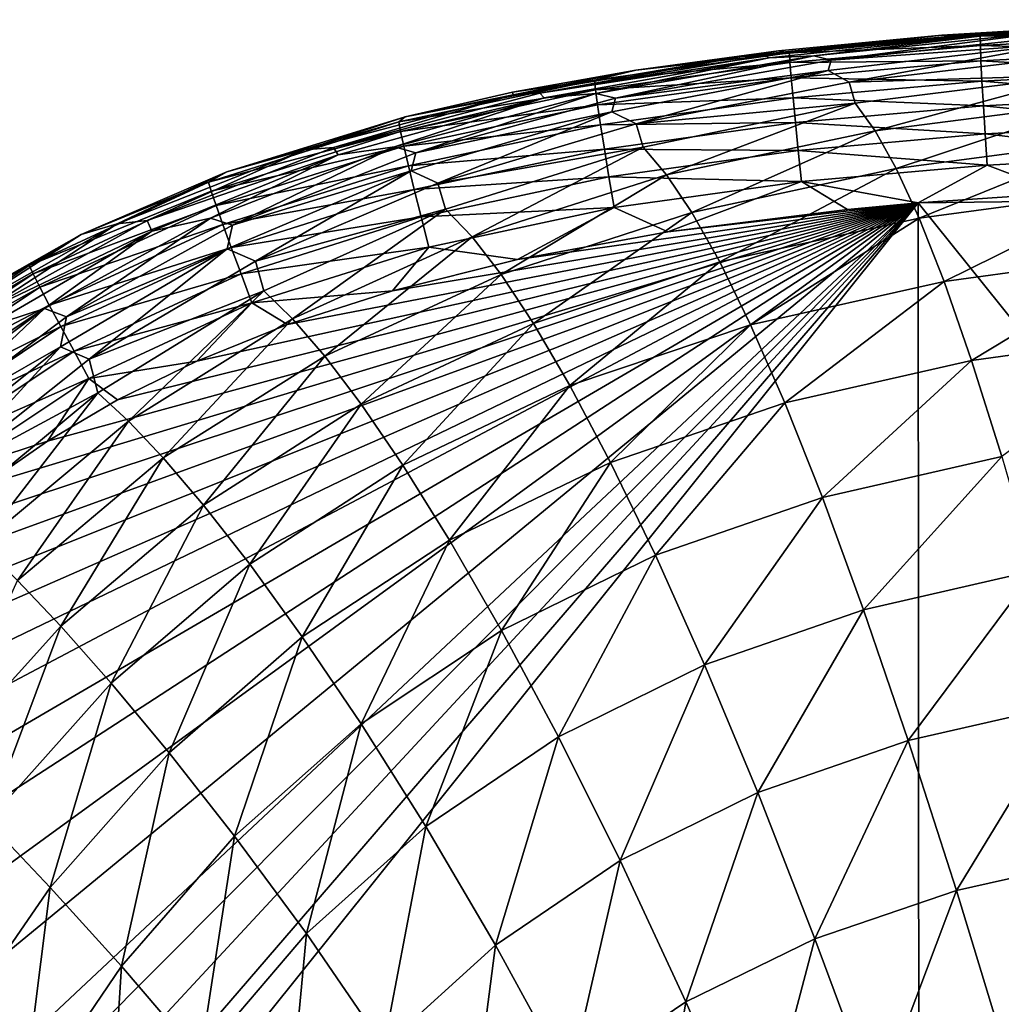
# Model space of a CAD drawing. Header units: metres. Extents: x -82 to 113, y -109 to 109.
# Tile 245 of 256: x -19.09 to -13.09, y 98.39 to 104.41. Entities that reach past the tile are written whole.
import ezdxf

# ---------------------------------------------------------------- set-up
doc = ezdxf.new("R2010")
doc.units = ezdxf.units.M
doc.layers.add('solid_20_382_013_XXX', color=7, linetype='CONTINUOUS')

msp = doc.modelspace()

# ---------------------------------------------------------------- linework, layer by layer
at = {"layer": 'solid_20_382_013_XXX'}
for points in [[(-13.217993, 104.308632, -23.442633), (-12.39467, 104.376068, -23.633329), (-13.451888, 104.312454, -23.649797)], [(-13.165815, 104.330238, -27.356535), (-13.451888, 104.312454, -23.649797), (-12.39467, 104.376068, -23.633329)], [(-13.217993, 104.308632, -23.442633), (-12.082662, 104.368668, -23.425091), (-12.39467, 104.376068, -23.633329)], [(-12.083181, 104.309204, -23.235632), (-12.082662, 104.368668, -23.425091), (-13.217993, 104.308632, -23.442633)], [(-11.554527, 104.407959, -27.355806), (-13.165815, 104.330238, -27.356535), (-12.39467, 104.376068, -23.633329)], [(-13.052098, 104.33445, -30.96006), (-13.165815, 104.330238, -27.356535), (-11.554527, 104.407959, -27.355806)], [(-13.165815, 104.330238, -27.356535), (-14.675875, 104.18293, -27.357584), (-13.451888, 104.312454, -23.649797)], [(-14.5349, 104.188652, -30.961323), (-14.675875, 104.18293, -27.357584), (-13.165815, 104.330238, -27.356535)], [(-14.675875, 104.18293, -27.357584), (-14.450994, 104.218246, -23.666176), (-13.451888, 104.312454, -23.649797)], [(-13.052098, 104.33445, -30.96006), (-14.5349, 104.188652, -30.961323), (-13.165815, 104.330238, -27.356535)], [(-13.030779, 104.329018, -34.304863), (-14.5349, 104.188652, -30.961323), (-13.052098, 104.33445, -30.96006)], [(-13.030779, 104.329018, -34.304863), (-14.509278, 104.174423, -34.306709), (-14.5349, 104.188652, -30.961323)], [(-14.234929, 104.185913, -37.394367), (-14.509278, 104.174423, -34.306709), (-13.030779, 104.329018, -34.304863)], [(-14.38476, 104.205185, -23.4617), (-13.451888, 104.312454, -23.649797), (-14.450994, 104.218246, -23.666176)], [(-14.38476, 104.205185, -23.4617), (-13.217993, 104.308632, -23.442633), (-13.451888, 104.312454, -23.649797)], [(-13.216929, 104.249245, -23.253206), (-13.217993, 104.308632, -23.442633), (-14.38476, 104.205185, -23.4617)], [(-12.81025, 104.331169, -37.391663), (-14.234929, 104.185913, -37.394367), (-13.030779, 104.329018, -34.304863)], [(-14.130082, 104.161316, -40.227699), (-14.234929, 104.185913, -37.394367), (-12.81025, 104.331169, -37.391663)], [(-12.725466, 104.310074, -40.223522), (-14.130082, 104.161316, -40.227699), (-12.81025, 104.331169, -37.391663)], [(-12.738209, 104.259979, -42.805096), (-14.130082, 104.161316, -40.227699), (-12.725466, 104.310074, -40.223522)], [(-12.083181, 104.309204, -23.235632), (-13.217993, 104.308632, -23.442633), (-13.216929, 104.249245, -23.253206)], [(-12.083181, 104.309204, -23.235632), (-13.216929, 104.249245, -23.253206), (-12.082061, 104.215218, -23.064535)], [(-13.216929, 104.249245, -23.253206), (-14.38476, 104.205185, -23.4617), (-14.381378, 104.146057, -23.272291)], [(-13.216929, 104.249245, -23.253206), (-14.381378, 104.146057, -23.272291), (-13.213202, 104.155426, -23.082111)], [(-12.738209, 104.259979, -42.805096), (-14.14775, 104.097961, -42.811504), (-14.130082, 104.161316, -40.227699)], [(-14.019158, 104.025131, -45.151604), (-14.14775, 104.097961, -42.811504), (-12.738209, 104.259979, -42.805096)], [(-12.635087, 104.188309, -45.142876), (-14.019158, 104.025131, -45.151604), (-12.738209, 104.259979, -42.805096)], [(-13.216929, 104.249245, -23.253206), (-13.213202, 104.155426, -23.082111), (-12.082061, 104.215218, -23.064535)], [(-14.675875, 104.18293, -27.357584), (-16.073416, 103.948944, -27.358982), (-15.322808, 104.100227, -23.681175)], [(-15.911805, 103.957603, -30.963018), (-16.073416, 103.948944, -27.358982), (-14.675875, 104.18293, -27.357584)], [(-14.5349, 104.188652, -30.961323), (-15.911805, 103.957603, -30.963018), (-14.675875, 104.18293, -27.357584)], [(-14.509278, 104.174423, -34.306709), (-15.911805, 103.957603, -30.963018), (-14.5349, 104.188652, -30.961323)], [(-15.577395, 104.037743, -23.482403), (-14.38476, 104.205185, -23.4617), (-15.322808, 104.100227, -23.681175)], [(-14.381378, 104.146057, -23.272291), (-14.38476, 104.205185, -23.4617), (-15.577395, 104.037743, -23.482403)], [(-14.234929, 104.185913, -37.394367), (-15.567633, 103.957008, -37.397938), (-14.509278, 104.174423, -34.306709)], [(-15.447749, 103.927597, -40.233177), (-15.567633, 103.957008, -37.397938), (-14.234929, 104.185913, -37.394367)], [(-14.130082, 104.161316, -40.227699), (-15.447749, 103.927597, -40.233177), (-14.234929, 104.185913, -37.394367)], [(-14.38476, 104.205185, -23.4617), (-14.450994, 104.218246, -23.666176), (-15.322808, 104.100227, -23.681175)], [(-14.675875, 104.18293, -27.357584), (-15.322808, 104.100227, -23.681175), (-14.450994, 104.218246, -23.666176)], [(-12.605148, 104.06852, -47.246067), (-14.019158, 104.025131, -45.151604), (-12.635087, 104.188309, -45.142876)], [(-12.082061, 104.215218, -23.064535), (-13.213202, 104.155426, -23.082111), (-12.079408, 104.090881, -22.91592)], [(-14.509278, 104.174423, -34.306709), (-15.883574, 103.930374, -34.309185), (-15.911805, 103.957603, -30.963018)], [(-15.567633, 103.957008, -37.397938), (-15.883574, 103.930374, -34.309185), (-14.509278, 104.174423, -34.306709)], [(-14.381378, 104.146057, -23.272291), (-15.577395, 104.037743, -23.482403), (-15.570684, 103.979149, -23.29299)], [(-14.381378, 104.146057, -23.272291), (-15.570684, 103.979149, -23.29299), (-14.373869, 104.052643, -23.101171)], [(-14.14775, 104.097961, -42.811504), (-15.447749, 103.927597, -40.233177), (-14.130082, 104.161316, -40.227699)], [(-14.381378, 104.146057, -23.272291), (-14.373869, 104.052643, -23.101171), (-13.213202, 104.155426, -23.082111)], [(-13.213202, 104.155426, -23.082111), (-14.373869, 104.052643, -23.101171), (-13.207036, 104.031326, -22.933464)], [(-13.213202, 104.155426, -23.082111), (-13.207036, 104.031326, -22.933464), (-12.079408, 104.090881, -22.91592)], [(-15.577395, 104.037743, -23.482403), (-15.322808, 104.100227, -23.681175), (-16.077856, 103.964043, -23.694729)], [(-16.073416, 103.948944, -27.358982), (-16.077856, 103.964043, -23.694729), (-15.322808, 104.100227, -23.681175)], [(-14.14775, 104.097961, -42.811504), (-15.470554, 103.844398, -42.819859), (-15.447749, 103.927597, -40.233177)], [(-15.321954, 103.770279, -45.162964), (-15.470554, 103.844398, -42.819859), (-14.14775, 104.097961, -42.811504)], [(-14.019158, 104.025131, -45.151604), (-15.321954, 103.770279, -45.162964), (-14.14775, 104.097961, -42.811504)], [(-12.605148, 104.06852, -47.246067), (-13.981872, 103.896515, -47.257698), (-14.019158, 104.025131, -45.151604)], [(-13.860848, 103.728729, -49.136875), (-13.981872, 103.896515, -47.257698), (-12.605148, 104.06852, -47.246067)], [(-12.509965, 103.901978, -49.122581), (-13.860848, 103.728729, -49.136875), (-12.605148, 104.06852, -47.246067)], [(-12.079408, 104.090881, -22.91592), (-13.207036, 104.031326, -22.933464), (-12.075325, 103.940376, -22.793909)], [(-16.774006, 103.782669, -23.504501), (-15.577395, 104.037743, -23.482403), (-16.733334, 103.813683, -23.70694)], [(-15.570684, 103.979149, -23.29299), (-15.577395, 104.037743, -23.482403), (-16.774006, 103.782669, -23.504501)], [(-15.577395, 104.037743, -23.482403), (-16.077856, 103.964043, -23.694729), (-16.733334, 103.813683, -23.70694)], [(-15.570684, 103.979149, -23.29299), (-15.557782, 103.886574, -23.121811), (-14.373869, 104.052643, -23.101171)], [(-14.373869, 104.052643, -23.101171), (-15.557782, 103.886574, -23.121811), (-14.362627, 103.92907, -22.952459)], [(-13.981872, 103.896515, -47.257698), (-15.321954, 103.770279, -45.162964), (-14.019158, 104.025131, -45.151604)], [(-14.373869, 104.052643, -23.101171), (-14.362627, 103.92907, -22.952459), (-13.207036, 104.031326, -22.933464)], [(-13.207036, 104.031326, -22.933464), (-14.362627, 103.92907, -22.952459), (-13.198654, 103.881111, -22.811386)], [(-13.207036, 104.031326, -22.933464), (-13.198654, 103.881111, -22.811386), (-12.075325, 103.940376, -22.793909)], [(-16.073416, 103.948944, -27.358982), (-17.348221, 103.611847, -27.36076), (-16.733334, 103.813683, -23.70694)], [(-17.173067, 103.625549, -30.965199), (-17.348221, 103.611847, -27.36076), (-16.073416, 103.948944, -27.358982)], [(-15.911805, 103.957603, -30.963018), (-17.173067, 103.625549, -30.965199), (-16.073416, 103.948944, -27.358982)], [(-15.883574, 103.930374, -34.309185), (-17.173067, 103.625549, -30.965199), (-15.911805, 103.957603, -30.963018)], [(-15.567633, 103.957008, -37.397938), (-16.799475, 103.629929, -37.402439), (-15.883574, 103.930374, -34.309185)], [(-16.669741, 103.594589, -40.239975), (-16.799475, 103.629929, -37.402439), (-15.567633, 103.957008, -37.397938)], [(-15.570684, 103.979149, -23.29299), (-16.774006, 103.782669, -23.504501), (-16.762693, 103.725105, -23.315065)], [(-15.570684, 103.979149, -23.29299), (-16.762693, 103.725105, -23.315065), (-15.557782, 103.886574, -23.121811)], [(-16.073416, 103.948944, -27.358982), (-16.733334, 103.813683, -23.70694), (-16.077856, 103.964043, -23.694729)], [(-15.447749, 103.927597, -40.233177), (-16.669741, 103.594589, -40.239975), (-15.567633, 103.957008, -37.397938)], [(-15.883574, 103.930374, -34.309185), (-17.143841, 103.580849, -34.312347), (-17.173067, 103.625549, -30.965199)], [(-16.799475, 103.629929, -37.402439), (-17.143841, 103.580849, -34.312347), (-15.883574, 103.930374, -34.309185)], [(-16.762693, 103.725105, -23.315065), (-16.742374, 103.634201, -23.143791), (-15.557782, 103.886574, -23.121811)], [(-15.557782, 103.886574, -23.121811), (-16.742374, 103.634201, -23.143791), (-15.539326, 103.764122, -22.972986)], [(-15.470554, 103.844398, -42.819859), (-16.669741, 103.594589, -40.239975), (-15.447749, 103.927597, -40.233177)], [(-15.557782, 103.886574, -23.121811), (-15.539326, 103.764122, -22.972986), (-14.362627, 103.92907, -22.952459)], [(-14.362627, 103.92907, -22.952459), (-15.539326, 103.764122, -22.972986), (-14.348049, 103.779495, -22.830273)], [(-13.981872, 103.896515, -47.257698), (-15.278775, 103.628639, -47.272865), (-15.321954, 103.770279, -45.162964)], [(-15.135574, 103.459412, -49.155647), (-15.278775, 103.628639, -47.272865), (-13.981872, 103.896515, -47.257698)], [(-13.860848, 103.728729, -49.136875), (-15.135574, 103.459412, -49.155647), (-13.981872, 103.896515, -47.257698)], [(-14.362627, 103.92907, -22.952459), (-14.348049, 103.779495, -22.830273), (-13.198654, 103.881111, -22.811386)], [(-13.731713, 103.498573, -50.800743), (-13.860848, 103.728729, -49.136875), (-12.509965, 103.901978, -49.122581)], [(-12.409708, 103.672142, -50.783936), (-13.731713, 103.498573, -50.800743), (-12.509965, 103.901978, -49.122581)], [(-12.075325, 103.940376, -22.793909), (-13.198654, 103.881111, -22.811386), (-12.06992, 103.767868, -22.70262)], [(-15.470554, 103.844398, -42.819859), (-16.697491, 103.484245, -42.830105), (-16.669741, 103.594589, -40.239975)], [(-16.534578, 103.409019, -45.176823), (-16.697491, 103.484245, -42.830105), (-15.470554, 103.844398, -42.819859)], [(-15.321954, 103.770279, -45.162964), (-16.534578, 103.409019, -45.176823), (-15.470554, 103.844398, -42.819859)], [(-13.198654, 103.881111, -22.811386), (-14.348049, 103.779495, -22.830273), (-13.188282, 103.708954, -22.719995)], [(-13.198654, 103.881111, -22.811386), (-13.188282, 103.708954, -22.719995), (-12.06992, 103.767868, -22.70262)], [(-17.93721, 103.414055, -23.52739), (-16.774006, 103.782669, -23.504501), (-17.824509, 103.477158, -23.728237)], [(-16.762693, 103.725105, -23.315065), (-16.774006, 103.782669, -23.504501), (-17.93721, 103.414055, -23.52739)], [(-16.774006, 103.782669, -23.504501), (-16.733334, 103.813683, -23.70694), (-17.824509, 103.477158, -23.728237)], [(-17.348221, 103.611847, -27.36076), (-17.824509, 103.477158, -23.728237), (-16.733334, 103.813683, -23.70694)], [(-16.742374, 103.634201, -23.143791), (-16.714014, 103.513969, -22.994802), (-15.539326, 103.764122, -22.972986)], [(-15.539326, 103.764122, -22.972986), (-16.714014, 103.513969, -22.994802), (-15.515953, 103.615891, -22.850637)], [(-15.278775, 103.628639, -47.272865), (-16.534578, 103.409019, -45.176823), (-15.321954, 103.770279, -45.162964)], [(-15.539326, 103.764122, -22.972986), (-15.515953, 103.615891, -22.850637), (-14.348049, 103.779495, -22.830273)], [(-14.348049, 103.779495, -22.830273), (-15.515953, 103.615891, -22.850637), (-14.33053, 103.608055, -22.738733)], [(-14.348049, 103.779495, -22.830273), (-14.33053, 103.608055, -22.738733), (-13.188282, 103.708954, -22.719995)], [(-12.06992, 103.767868, -22.70262), (-13.188282, 103.708954, -22.719995), (-12.063296, 103.577545, -22.646172)], [(-16.762693, 103.725105, -23.315065), (-17.93721, 103.414055, -23.52739), (-17.919846, 103.358429, -23.337921)], [(-16.762693, 103.725105, -23.315065), (-17.919846, 103.358429, -23.337921), (-16.742374, 103.634201, -23.143791)], [(-14.980457, 103.229271, -50.823025), (-15.135574, 103.459412, -49.155647), (-13.860848, 103.728729, -49.136875)], [(-13.731713, 103.498573, -50.800743), (-14.980457, 103.229271, -50.823025), (-13.860848, 103.728729, -49.136875)], [(-13.188282, 103.708954, -22.719995), (-14.33053, 103.608055, -22.738733), (-13.176143, 103.518997, -22.66341)], [(-13.188282, 103.708954, -22.719995), (-13.176143, 103.518997, -22.66341), (-12.063296, 103.577545, -22.646172)], [(-13.591895, 103.194778, -52.261646), (-13.731713, 103.498573, -50.800743), (-12.409708, 103.672142, -50.783936)], [(-12.302439, 103.367638, -52.242664), (-13.591895, 103.194778, -52.261646), (-12.409708, 103.672142, -50.783936)], [(-17.348221, 103.611847, -27.36076), (-18.494671, 103.159264, -27.362947), (-17.824509, 103.477158, -23.728237)], [(-18.312792, 103.180435, -30.967922), (-18.494671, 103.159264, -27.362947), (-17.348221, 103.611847, -27.36076)], [(-17.173067, 103.625549, -30.965199), (-18.312792, 103.180435, -30.967922), (-17.348221, 103.611847, -27.36076)], [(-17.143841, 103.580849, -34.312347), (-18.312792, 103.180435, -30.967922), (-17.173067, 103.625549, -30.965199)], [(-17.143841, 103.580849, -34.312347), (-18.2843, 103.114159, -34.31628), (-18.312792, 103.180435, -30.967922)], [(-17.924126, 103.193275, -37.407913), (-18.2843, 103.114159, -34.31628), (-17.143841, 103.580849, -34.312347)], [(-16.799475, 103.629929, -37.402439), (-17.924126, 103.193275, -37.407913), (-17.143841, 103.580849, -34.312347)], [(-17.789635, 103.151199, -40.248089), (-17.924126, 103.193275, -37.407913), (-16.799475, 103.629929, -37.402439)], [(-17.919846, 103.358429, -23.337921), (-17.889805, 103.270653, -23.166523), (-16.742374, 103.634201, -23.143791)], [(-16.742374, 103.634201, -23.143791), (-17.889805, 103.270653, -23.166523), (-16.714014, 103.513969, -22.994802)], [(-16.669741, 103.594589, -40.239975), (-17.789635, 103.151199, -40.248089), (-16.799475, 103.629929, -37.402439)], [(-16.697491, 103.484245, -42.830105), (-17.789635, 103.151199, -40.248089), (-16.669741, 103.594589, -40.239975)], [(-16.714014, 103.513969, -22.994802), (-16.678585, 103.368454, -22.872225), (-15.515953, 103.615891, -22.850637)], [(-15.515953, 103.615891, -22.850637), (-16.678585, 103.368454, -22.872225), (-15.488303, 103.445984, -22.758884)], [(-15.278775, 103.628639, -47.272865), (-16.486807, 103.249809, -47.291336), (-16.534578, 103.409019, -45.176823)], [(-16.325331, 103.079201, -49.178596), (-16.486807, 103.249809, -47.291336), (-15.278775, 103.628639, -47.272865)], [(-15.135574, 103.459412, -49.155647), (-16.325331, 103.079201, -49.178596), (-15.278775, 103.628639, -47.272865)], [(-15.515953, 103.615891, -22.850637), (-15.488303, 103.445984, -22.758884), (-14.33053, 103.608055, -22.738733)], [(-14.33053, 103.608055, -22.738733), (-15.488303, 103.445984, -22.758884), (-14.310465, 103.418884, -22.681957)], [(-14.33053, 103.608055, -22.738733), (-14.310465, 103.418884, -22.681957), (-13.176143, 103.518997, -22.66341)], [(-12.063296, 103.577545, -22.646172), (-13.176143, 103.518997, -22.66341), (-12.720819, 103.347549, -22.638762)], [(-17.93721, 103.414055, -23.52739), (-17.824509, 103.477158, -23.728237), (-18.715576, 103.094925, -23.746527)], [(-18.494671, 103.159264, -27.362947), (-18.715576, 103.094925, -23.746527), (-17.824509, 103.477158, -23.728237)], [(-17.889805, 103.270653, -23.166523), (-17.84849, 103.15461, -23.017324), (-16.714014, 103.513969, -22.994802)], [(-16.714014, 103.513969, -22.994802), (-17.84849, 103.15461, -23.017324), (-16.678585, 103.368454, -22.872225)], [(-16.697491, 103.484245, -42.830105), (-17.82217, 103.006851, -42.842129), (-17.789635, 103.151199, -40.248089)], [(-17.650513, 102.930969, -45.192936), (-17.82217, 103.006851, -42.842129), (-16.697491, 103.484245, -42.830105)], [(-16.534578, 103.409019, -45.176823), (-17.650513, 102.930969, -45.192936), (-16.697491, 103.484245, -42.830105)], [(-14.810216, 102.927063, -52.287071), (-14.980457, 103.229271, -50.823025), (-13.731713, 103.498573, -50.800743)], [(-13.591895, 103.194778, -52.261646), (-14.810216, 102.927063, -52.287071), (-13.731713, 103.498573, -50.800743)], [(-13.176143, 103.518997, -22.66341), (-14.310465, 103.418884, -22.681957), (-13.597231, 103.287521, -22.65263)], [(-13.176143, 103.518997, -22.66341), (-13.597231, 103.287521, -22.65263), (-12.720819, 103.347549, -22.638762)], [(-19.034447, 102.905518, -23.550348), (-17.93721, 103.414055, -23.52739), (-18.715576, 103.094925, -23.746527)], [(-17.919846, 103.358429, -23.337921), (-17.93721, 103.414055, -23.52739), (-19.034447, 102.905518, -23.550348)], [(-16.486807, 103.249809, -47.291336), (-17.650513, 102.930969, -45.192936), (-16.534578, 103.409019, -45.176823)], [(-16.678585, 103.368454, -22.872225), (-16.637058, 103.20166, -22.780182), (-15.488303, 103.445984, -22.758884)], [(-15.488303, 103.445984, -22.758884), (-16.637058, 103.20166, -22.780182), (-15.457013, 103.258507, -22.701847)], [(-16.147425, 102.849678, -50.850433), (-16.325331, 103.079201, -49.178596), (-15.135574, 103.459412, -49.155647)], [(-14.980457, 103.229271, -50.823025), (-16.147425, 102.849678, -50.850433), (-15.135574, 103.459412, -49.155647)], [(-15.488303, 103.445984, -22.758884), (-15.457013, 103.258507, -22.701847), (-14.310465, 103.418884, -22.681957)], [(-14.310465, 103.418884, -22.681957), (-15.457013, 103.258507, -22.701847), (-15.128816, 103.109993, -22.678398)], [(-14.310465, 103.418884, -22.681957), (-15.128816, 103.109993, -22.678398), (-14.028725, 103.248016, -22.659685)], [(-14.310465, 103.418884, -22.681957), (-14.028725, 103.248016, -22.659685), (-13.597231, 103.287521, -22.65263)], [(-17.919846, 103.358429, -23.337921), (-19.034447, 102.905518, -23.550348), (-19.009705, 102.853317, -23.360876)], [(-17.919846, 103.358429, -23.337921), (-19.009705, 102.853317, -23.360876), (-17.889805, 103.270653, -23.166523)], [(-17.84849, 103.15461, -23.017324), (-17.797308, 103.014168, -22.894453), (-16.678585, 103.368454, -22.872225)], [(-16.678585, 103.368454, -22.872225), (-17.797308, 103.014168, -22.894453), (-16.637058, 103.20166, -22.780182)], [(-4.715219, 103.393425, -22.535793), (-12.720819, 103.347549, -22.638762), (-13.597231, 103.287521, -22.65263)], [(-4.687131, 92.192299, -22.700596), (-4.715219, 103.393425, -22.535793), (-13.597231, 103.287521, -22.65263)], [(-13.438883, 102.80619, -53.532055), (-13.591895, 103.194778, -52.261646), (-12.302439, 103.367638, -52.242664)], [(-12.186242, 102.977242, -53.511425), (-13.438883, 102.80619, -53.532055), (-12.302439, 103.367638, -52.242664)], [(-13.597231, 103.287521, -22.65263), (-22.614759, 92.822922, -22.890163), (-22.676359, 91.959946, -22.897438)], [(-13.58994, 91.607414, -22.789682), (-13.597231, 103.287521, -22.65263), (-22.676359, 91.959946, -22.897438)], [(-13.597231, 103.287521, -22.65263), (-22.540512, 93.644005, -22.882879), (-22.614759, 92.822922, -22.890163)], [(-13.597231, 103.287521, -22.65263), (-22.456371, 94.387589, -22.875912), (-22.540512, 93.644005, -22.882879)], [(-13.597231, 103.287521, -22.65263), (-22.363388, 95.065186, -22.869209), (-22.456371, 94.387589, -22.875912)], [(-13.597231, 103.287521, -22.65263), (-22.15307, 96.249054, -22.856501), (-22.363388, 95.065186, -22.869209)], [(-13.597231, 103.287521, -22.65263), (-21.919296, 97.233192, -22.844727), (-22.15307, 96.249054, -22.856501)], [(-13.597231, 103.287521, -22.65263), (-21.672096, 98.044975, -22.833925), (-21.919296, 97.233192, -22.844727)], [(-13.597231, 103.287521, -22.65263), (-21.417747, 98.718834, -22.823992), (-21.672096, 98.044975, -22.833925)], [(-13.597231, 103.287521, -22.65263), (-21.157255, 99.286964, -22.814734), (-21.417747, 98.718834, -22.823992)], [(-13.597231, 103.287521, -22.65263), (-20.887424, 99.777855, -22.805889), (-21.157255, 99.286964, -22.814734)], [(-13.597231, 103.287521, -22.65263), (-20.602839, 100.214951, -22.79719), (-20.887424, 99.777855, -22.805889)], [(-13.597231, 103.287521, -22.65263), (-20.303339, 100.606926, -22.788572), (-20.602839, 100.214951, -22.79719)], [(-13.597231, 103.287521, -22.65263), (-19.989347, 100.958656, -22.780018), (-20.303339, 100.606926, -22.788572)], [(-13.597231, 103.287521, -22.65263), (-19.659334, 101.274948, -22.771475), (-19.989347, 100.958656, -22.780018)], [(-13.597231, 103.287521, -22.65263), (-19.307434, 101.562744, -22.762793), (-19.659334, 101.274948, -22.771475)], [(-13.597231, 103.287521, -22.65263), (-18.922358, 101.830467, -22.753716), (-19.307434, 101.562744, -22.762793)], [(-13.597231, 103.287521, -22.65263), (-18.492466, 102.082642, -22.744017), (-18.922358, 101.830467, -22.753716)], [(-13.597231, 103.287521, -22.65263), (-18.007593, 102.320343, -22.733538), (-18.492466, 102.082642, -22.744017)], [(-13.597231, 103.287521, -22.65263), (-17.453953, 102.543365, -22.722075), (-18.007593, 102.320343, -22.733538)], [(-13.597231, 103.287521, -22.65263), (-16.811277, 102.750542, -22.709349), (-17.453953, 102.543365, -22.722075)], [(-13.597231, 103.287521, -22.65263), (-16.046816, 102.941322, -22.694901), (-16.811277, 102.750542, -22.709349)], [(-13.597231, 103.287521, -22.65263), (-15.128816, 103.109993, -22.678398), (-16.046816, 102.941322, -22.694901)], [(-13.597231, 103.287521, -22.65263), (-14.028725, 103.248016, -22.659685), (-15.128816, 103.109993, -22.678398)], [(-4.687131, 92.192299, -22.700596), (-13.597231, 103.287521, -22.65263), (-13.58994, 91.607414, -22.789682)], [(-19.009705, 102.853317, -23.360876), (-18.967876, 102.771088, -23.189367), (-17.889805, 103.270653, -23.166523)], [(-17.889805, 103.270653, -23.166523), (-18.967876, 102.771088, -23.189367), (-17.84849, 103.15461, -23.017324)], [(-16.486807, 103.249809, -47.291336), (-17.599438, 102.750137, -47.312679), (-17.650513, 102.930969, -45.192936)], [(-17.423647, 102.578514, -49.205135), (-17.599438, 102.750137, -47.312679), (-16.486807, 103.249809, -47.291336)], [(-16.325331, 103.079201, -49.178596), (-17.423647, 102.578514, -49.205135), (-16.486807, 103.249809, -47.291336)], [(-16.637058, 103.20166, -22.780182), (-16.590405, 103.017616, -22.722794), (-15.457013, 103.258507, -22.701847)], [(-15.457013, 103.258507, -22.701847), (-16.590405, 103.017616, -22.722794), (-16.046816, 102.941322, -22.694901)], [(-15.949228, 102.550308, -52.3186), (-16.147425, 102.849678, -50.850433), (-14.980457, 103.229271, -50.823025)], [(-15.457013, 103.258507, -22.701847), (-16.046816, 102.941322, -22.694901), (-15.128816, 103.109993, -22.678398)], [(-14.810216, 102.927063, -52.287071), (-15.949228, 102.550308, -52.3186), (-14.980457, 103.229271, -50.823025)], [(-18.494671, 103.159264, -27.362947), (-19.51174, 102.582825, -27.365572), (-18.715576, 103.094925, -23.746527)], [(-19.329651, 102.614571, -30.971247), (-19.51174, 102.582825, -27.365572), (-18.494671, 103.159264, -27.362947)], [(-18.312792, 103.180435, -30.967922), (-19.329651, 102.614571, -30.971247), (-18.494671, 103.159264, -27.362947)], [(-18.2843, 103.114159, -34.31628), (-19.329651, 102.614571, -30.971247), (-18.312792, 103.180435, -30.967922)], [(-17.924126, 103.193275, -37.407913), (-18.9394, 102.640701, -37.414398), (-18.2843, 103.114159, -34.31628)], [(-18.804779, 102.591583, -40.257477), (-18.9394, 102.640701, -37.414398), (-17.924126, 103.193275, -37.407913)], [(-17.789635, 103.151199, -40.248089), (-18.804779, 102.591583, -40.257477), (-17.924126, 103.193275, -37.407913)], [(-17.797308, 103.014168, -22.894453), (-17.737663, 102.853218, -22.802036), (-16.637058, 103.20166, -22.780182)], [(-16.637058, 103.20166, -22.780182), (-17.737663, 102.853218, -22.802036), (-16.590405, 103.017616, -22.722794)], [(-14.621756, 102.541817, -53.560005), (-14.810216, 102.927063, -52.287071), (-13.591895, 103.194778, -52.261646)], [(-13.438883, 102.80619, -53.532055), (-14.621756, 102.541817, -53.560005), (-13.591895, 103.194778, -52.261646)], [(-18.2843, 103.114159, -34.31628), (-19.303272, 102.523018, -34.321049), (-19.329651, 102.614571, -30.971247)], [(-18.9394, 102.640701, -37.414398), (-19.303272, 102.523018, -34.321049), (-18.2843, 103.114159, -34.31628)], [(-18.967876, 102.771088, -23.189367), (-18.910892, 102.66246, -23.039949), (-17.84849, 103.15461, -23.017324)], [(-17.84849, 103.15461, -23.017324), (-18.910892, 102.66246, -23.039949), (-17.797308, 103.014168, -22.894453)], [(-17.82217, 103.006851, -42.842129), (-18.804779, 102.591583, -40.257477), (-17.789635, 103.151199, -40.248089)], [(-19.51174, 102.582825, -27.365572), (-19.471399, 102.665253, -23.762712), (-18.715576, 103.094925, -23.746527)], [(-19.034447, 102.905518, -23.550348), (-18.715576, 103.094925, -23.746527), (-19.471399, 102.665253, -23.762712)], [(-17.22633, 102.35054, -50.882256), (-17.423647, 102.578514, -49.205135), (-16.325331, 103.079201, -49.178596)], [(-16.147425, 102.849678, -50.850433), (-17.22633, 102.35054, -50.882256), (-16.325331, 103.079201, -49.178596)], [(-18.910892, 102.66246, -23.039949), (-18.840677, 102.531059, -22.916752), (-17.797308, 103.014168, -22.894453)], [(-17.82217, 103.006851, -42.842129), (-18.841423, 102.4067, -42.85574), (-18.804779, 102.591583, -40.257477)], [(-18.666168, 102.331108, -45.210918), (-18.841423, 102.4067, -42.85574), (-17.82217, 103.006851, -42.842129)], [(-17.797308, 103.014168, -22.894453), (-18.840677, 102.531059, -22.916752), (-17.737663, 102.853218, -22.802036)], [(-17.650513, 102.930969, -45.192936), (-18.666168, 102.331108, -45.210918), (-17.82217, 103.006851, -42.842129)], [(-17.737663, 102.853218, -22.802036), (-17.670956, 102.675629, -22.7442), (-16.590405, 103.017616, -22.722794)], [(-16.590405, 103.017616, -22.722794), (-17.670956, 102.675629, -22.7442), (-16.811277, 102.750542, -22.709349)], [(-16.590405, 103.017616, -22.722794), (-16.811277, 102.750542, -22.709349), (-16.046816, 102.941322, -22.694901)], [(-17.599438, 102.750137, -47.312679), (-18.666168, 102.331108, -45.210918), (-17.650513, 102.930969, -45.192936)], [(-15.727059, 102.170341, -53.594971), (-15.949228, 102.550308, -52.3186), (-14.810216, 102.927063, -52.287071)], [(-14.621756, 102.541817, -53.560005), (-15.727059, 102.170341, -53.594971), (-14.810216, 102.927063, -52.287071)], [(-13.270825, 102.323006, -54.625778), (-13.438883, 102.80619, -53.532055), (-12.186242, 102.977242, -53.511425)], [(-12.059501, 102.490913, -54.604168), (-13.270825, 102.323006, -54.625778), (-12.186242, 102.977242, -53.511425)], [(-20.032362, 102.239738, -23.572546), (-19.034447, 102.905518, -23.550348), (-19.471399, 102.665253, -23.762712)], [(-19.009705, 102.853317, -23.360876), (-19.034447, 102.905518, -23.550348), (-20.032362, 102.239738, -23.572546)], [(-19.009705, 102.853317, -23.360876), (-20.032362, 102.239738, -23.572546), (-19.999544, 102.19278, -23.383148)], [(-19.009705, 102.853317, -23.360876), (-19.999544, 102.19278, -23.383148), (-18.967876, 102.771088, -23.189367)], [(-18.840677, 102.531059, -22.916752), (-18.759157, 102.380501, -22.823904), (-17.737663, 102.853218, -22.802036)], [(-17.737663, 102.853218, -22.802036), (-18.759157, 102.380501, -22.823904), (-17.670956, 102.675629, -22.7442)], [(-17.002958, 102.055588, -52.355415), (-17.22633, 102.35054, -50.882256), (-16.147425, 102.849678, -50.850433)], [(-15.949228, 102.550308, -52.3186), (-17.002958, 102.055588, -52.355415), (-16.147425, 102.849678, -50.850433)], [(-14.413128, 102.064011, -54.655354), (-14.621756, 102.541817, -53.560005), (-13.438883, 102.80619, -53.532055)], [(-13.270825, 102.323006, -54.625778), (-14.413128, 102.064011, -54.655354), (-13.438883, 102.80619, -53.532055)], [(-19.999544, 102.19278, -23.383148), (-19.944916, 102.119064, -23.211592), (-18.967876, 102.771088, -23.189367)], [(-18.967876, 102.771088, -23.189367), (-19.944916, 102.119064, -23.211592), (-18.910892, 102.66246, -23.039949)], [(-17.599438, 102.750137, -47.312679), (-18.612663, 102.124931, -47.336262), (-18.666168, 102.331108, -45.210918)], [(-18.426384, 101.953056, -49.23439), (-18.612663, 102.124931, -47.336262), (-17.599438, 102.750137, -47.312679)], [(-17.423647, 102.578514, -49.205135), (-18.426384, 101.953056, -49.23439), (-17.599438, 102.750137, -47.312679)], [(-17.670956, 102.675629, -22.7442), (-17.453953, 102.543365, -22.722075), (-16.811277, 102.750542, -22.709349)], [(-19.944916, 102.119064, -23.211592), (-19.870964, 102.021828, -23.062002), (-18.910892, 102.66246, -23.039949)], [(-18.910892, 102.66246, -23.039949), (-19.870964, 102.021828, -23.062002), (-18.840677, 102.531059, -22.916752)], [(-18.9394, 102.640701, -37.414398), (-19.843584, 101.966484, -37.421936), (-19.303272, 102.523018, -34.321049)], [(-19.712959, 101.910545, -40.268097), (-19.843584, 101.966484, -37.421936), (-18.9394, 102.640701, -37.414398)], [(-18.804779, 102.591583, -40.257477), (-19.712959, 101.910545, -40.268097), (-18.9394, 102.640701, -37.414398)], [(-18.759157, 102.380501, -22.823904), (-18.668259, 102.214424, -22.765537), (-17.670956, 102.675629, -22.7442)], [(-17.670956, 102.675629, -22.7442), (-18.668259, 102.214424, -22.765537), (-18.007593, 102.320343, -22.733538)], [(-17.670956, 102.675629, -22.7442), (-18.007593, 102.320343, -22.733538), (-17.453953, 102.543365, -22.722075)], [(-18.841423, 102.4067, -42.85574), (-19.712959, 101.910545, -40.268097), (-18.804779, 102.591583, -40.257477)], [(-18.213116, 101.727921, -50.917393), (-18.426384, 101.953056, -49.23439), (-17.423647, 102.578514, -49.205135)], [(-17.22633, 102.35054, -50.882256), (-18.213116, 101.727921, -50.917393), (-17.423647, 102.578514, -49.205135)], [(-19.870964, 102.021828, -23.062002), (-19.780174, 101.904312, -22.938507), (-18.840677, 102.531059, -22.916752)], [(-18.840677, 102.531059, -22.916752), (-19.780174, 101.904312, -22.938507), (-18.759157, 102.380501, -22.823904)], [(-16.749249, 101.683205, -53.636089), (-17.002958, 102.055588, -52.355415), (-15.949228, 102.550308, -52.3186)], [(-15.727059, 102.170341, -53.594971), (-16.749249, 101.683205, -53.636089), (-15.949228, 102.550308, -52.3186)], [(-15.478974, 101.700638, -54.69265), (-15.727059, 102.170341, -53.594971), (-14.621756, 102.541817, -53.560005)], [(-14.413128, 102.064011, -54.655354), (-15.478974, 101.700638, -54.69265), (-14.621756, 102.541817, -53.560005)], [(-13.086426, 101.736725, -55.55727), (-13.270825, 102.323006, -54.625778), (-12.059501, 102.490913, -54.604168)], [(-19.780174, 101.904312, -22.938507), (-19.675037, 101.769745, -22.845232), (-18.759157, 102.380501, -22.823904)], [(-18.841423, 102.4067, -42.85574), (-19.752504, 101.67907, -42.870739), (-19.712959, 101.910545, -40.268097)], [(-19.578335, 101.605148, -45.230381), (-19.752504, 101.67907, -42.870739), (-18.841423, 102.4067, -42.85574)], [(-18.759157, 102.380501, -22.823904), (-19.675037, 101.769745, -22.845232), (-18.668259, 102.214424, -22.765537)], [(-18.666168, 102.331108, -45.210918), (-19.578335, 101.605148, -45.230381), (-18.841423, 102.4067, -42.85574)], [(-18.612663, 102.124931, -47.336262), (-19.578335, 101.605148, -45.230381), (-18.666168, 102.331108, -45.210918)], [(-18.668259, 102.214424, -22.765537), (-18.492466, 102.082642, -22.744017), (-18.007593, 102.320343, -22.733538)], [(-17.967636, 101.439285, -52.396221), (-18.213116, 101.727921, -50.917393), (-17.22633, 102.35054, -50.882256)], [(-17.002958, 102.055588, -52.355415), (-17.967636, 101.439285, -52.396221), (-17.22633, 102.35054, -50.882256)], [(-14.183326, 101.485512, -55.587337), (-14.413128, 102.064011, -54.655354), (-13.270825, 102.323006, -54.625778)], [(-13.086426, 101.736725, -55.55727), (-14.183326, 101.485512, -55.587337), (-13.270825, 102.323006, -54.625778)], [(-19.675037, 101.769745, -22.845232), (-19.558039, 101.621361, -22.786306), (-18.668259, 102.214424, -22.765537)], [(-18.668259, 102.214424, -22.765537), (-19.558039, 101.621361, -22.786306), (-18.922358, 101.830467, -22.753716)], [(-18.668259, 102.214424, -22.765537), (-18.922358, 101.830467, -22.753716), (-18.492466, 102.082642, -22.744017)], [(-16.463306, 101.224701, -54.736782), (-16.749249, 101.683205, -53.636089), (-15.727059, 102.170341, -53.594971)], [(-15.478974, 101.700638, -54.69265), (-16.463306, 101.224701, -54.736782), (-15.727059, 102.170341, -53.594971)], [(-18.612663, 102.124931, -47.336262), (-19.522926, 101.370445, -47.361435), (-19.578335, 101.605148, -45.230381)], [(-19.329832, 101.199463, -49.265465), (-19.522926, 101.370445, -47.361435), (-18.612663, 102.124931, -47.336262)], [(-18.426384, 101.953056, -49.23439), (-19.329832, 101.199463, -49.265465), (-18.612663, 102.124931, -47.336262)], [(-17.685032, 101.077087, -53.681908), (-17.967636, 101.439285, -52.396221), (-17.002958, 102.055588, -52.355415)], [(-16.749249, 101.683205, -53.636089), (-17.685032, 101.077087, -53.681908), (-17.002958, 102.055588, -52.355415)], [(-15.204459, 101.133499, -55.625439), (-15.478974, 101.700638, -54.69265), (-14.413128, 102.064011, -54.655354)], [(-14.183326, 101.485512, -55.587337), (-15.204459, 101.133499, -55.625439), (-14.413128, 102.064011, -54.655354)], [(-19.10413, 100.978806, -50.954704), (-19.329832, 101.199463, -49.265465), (-18.426384, 101.953056, -49.23439)], [(-18.213116, 101.727921, -50.917393), (-19.10413, 100.978806, -50.954704), (-18.426384, 101.953056, -49.23439)], [(-19.558039, 101.621361, -22.786306), (-19.307434, 101.562744, -22.762793), (-18.922358, 101.830467, -22.753716)], [(-18.839878, 100.698692, -52.439671), (-19.10413, 100.978806, -50.954704), (-18.213116, 101.727921, -50.917393)], [(-17.967636, 101.439285, -52.396221), (-18.839878, 100.698692, -52.439671), (-18.213116, 101.727921, -50.917393)], [(-13.931875, 100.79911, -56.370728), (-14.183326, 101.485512, -55.587337), (-13.086426, 101.736725, -55.55727)], [(-12.884698, 101.03978, -56.341492), (-13.931875, 100.79911, -56.370728), (-13.086426, 101.736725, -55.55727)], [(-17.363438, 100.633102, -54.786209), (-17.685032, 101.077087, -53.681908), (-16.749249, 101.683205, -53.636089)], [(-16.463306, 101.224701, -54.736782), (-17.363438, 100.633102, -54.786209), (-16.749249, 101.683205, -53.636089)], [(-16.145237, 100.672852, -55.670689), (-16.463306, 101.224701, -54.736782), (-15.478974, 101.700638, -54.69265)], [(-15.204459, 101.133499, -55.625439), (-16.145237, 100.672852, -55.670689), (-15.478974, 101.700638, -54.69265)], [(-14.903864, 100.462135, -56.407825), (-15.204459, 101.133499, -55.625439), (-14.183326, 101.485512, -55.587337)], [(-13.931875, 100.79911, -56.370728), (-14.903864, 100.462135, -56.407825), (-14.183326, 101.485512, -55.587337)], [(-18.5315, 100.349548, -53.730927), (-18.839878, 100.698692, -52.439671), (-17.967636, 101.439285, -52.396221)], [(-17.685032, 101.077087, -53.681908), (-18.5315, 100.349548, -53.730927), (-17.967636, 101.439285, -52.396221)], [(-17.003609, 100.100662, -55.7215), (-17.363438, 100.633102, -54.786209), (-16.463306, 101.224701, -54.736782)], [(-16.145237, 100.672852, -55.670689), (-17.003609, 100.100662, -55.7215), (-16.463306, 101.224701, -54.736782)], [(-15.796488, 100.021362, -56.451885), (-16.145237, 100.672852, -55.670689), (-15.204459, 101.133499, -55.625439)], [(-14.903864, 100.462135, -56.407825), (-15.796488, 100.021362, -56.451885), (-15.204459, 101.133499, -55.625439)], [(-18.177065, 99.92366, -54.839321), (-18.5315, 100.349548, -53.730927), (-17.685032, 101.077087, -53.681908)], [(-17.363438, 100.633102, -54.786209), (-18.177065, 99.92366, -54.839321), (-17.685032, 101.077087, -53.681908)], [(-13.658798, 99.999016, -57.020435), (-13.931875, 100.79911, -56.370728), (-12.884698, 101.03978, -56.341492)], [(-12.664966, 100.226105, -56.993401), (-13.658798, 99.999016, -57.020435), (-12.884698, 101.03978, -56.341492)], [(-18.839878, 100.698692, -52.439671), (-19.61883, 99.837219, -52.484161), (-19.10413, 100.978806, -50.954704)], [(-14.578359, 99.681114, -57.054668), (-14.903864, 100.462135, -56.407825), (-13.931875, 100.79911, -56.370728)], [(-13.658798, 99.999016, -57.020435), (-14.578359, 99.681114, -57.054668), (-13.931875, 100.79911, -56.370728)], [(-19.288185, 99.504128, -53.781307), (-19.61883, 99.837219, -52.484161), (-18.839878, 100.698692, -52.439671)], [(-18.5315, 100.349548, -53.730927), (-19.288185, 99.504128, -53.781307), (-18.839878, 100.698692, -52.439671)], [(-17.777914, 99.414886, -55.77623), (-18.177065, 99.92366, -54.839321), (-17.363438, 100.633102, -54.786209)], [(-17.003609, 100.100662, -55.7215), (-17.777914, 99.414886, -55.77623), (-17.363438, 100.633102, -54.786209)], [(-16.608263, 99.473976, -56.501347), (-17.003609, 100.100662, -55.7215), (-16.145237, 100.672852, -55.670689)], [(-15.796488, 100.021362, -56.451885), (-16.608263, 99.473976, -56.501347), (-16.145237, 100.672852, -55.670689)], [(-15.419799, 99.265205, -57.095226), (-15.796488, 100.021362, -56.451885), (-14.903864, 100.462135, -56.407825)], [(-14.578359, 99.681114, -57.054668), (-15.419799, 99.265205, -57.095226), (-14.903864, 100.462135, -56.407825)], [(-18.904299, 99.099937, -54.894127), (-19.288185, 99.504128, -53.781307), (-18.5315, 100.349548, -53.730927)], [(-18.177065, 99.92366, -54.839321), (-18.904299, 99.099937, -54.894127), (-18.5315, 100.349548, -53.730927)], [(-13.36394, 99.081116, -57.551563), (-13.658798, 99.999016, -57.020435), (-12.664966, 100.226105, -56.993401)], [(-12.426525, 99.291397, -57.528061), (-13.36394, 99.081116, -57.551563), (-12.664966, 100.226105, -56.993401)], [(-17.338116, 98.81797, -56.554585), (-17.777914, 99.414886, -55.77623), (-17.003609, 100.100662, -55.7215)], [(-16.608263, 99.473976, -56.501347), (-17.338116, 98.81797, -56.554585), (-17.003609, 100.100662, -55.7215)], [(-16.182089, 98.748459, -57.140621), (-16.608263, 99.473976, -56.501347), (-15.796488, 100.021362, -56.451885)], [(-15.419799, 99.265205, -57.095226), (-16.182089, 98.748459, -57.140621), (-15.796488, 100.021362, -56.451885)], [(-14.228747, 98.786537, -57.581242), (-14.578359, 99.681114, -57.054668), (-13.658798, 99.999016, -57.020435)], [(-13.36394, 99.081116, -57.551563), (-14.228747, 98.786537, -57.581242), (-13.658798, 99.999016, -57.020435)], [(-18.468943, 98.619011, -55.832836), (-18.904299, 99.099937, -54.894127), (-18.177065, 99.92366, -54.839321)], [(-17.777914, 99.414886, -55.77623), (-18.468943, 98.619011, -55.832836), (-18.177065, 99.92366, -54.839321)], [(-15.017364, 98.400734, -57.61628), (-15.419799, 99.265205, -57.095226), (-14.578359, 99.681114, -57.054668)], [(-14.228747, 98.786537, -57.581242), (-15.017364, 98.400734, -57.61628), (-14.578359, 99.681114, -57.054668)], [(-18.904299, 99.099937, -54.894127), (-19.546492, 98.168472, -54.948433), (-19.288185, 99.504128, -53.781307)], [(-16.864624, 98.128777, -57.189323), (-17.338116, 98.81797, -56.554585), (-16.608263, 99.473976, -56.501347)], [(-16.182089, 98.748459, -57.140621), (-16.864624, 98.128777, -57.189323), (-16.608263, 99.473976, -56.501347)], [(-17.987522, 98.05661, -56.609642), (-18.468943, 98.619011, -55.832836), (-17.777914, 99.414886, -55.77623)], [(-17.338116, 98.81797, -56.554585), (-17.987522, 98.05661, -56.609642), (-17.777914, 99.414886, -55.77623)], [(-15.729066, 97.920723, -57.655365), (-16.182089, 98.748459, -57.140621), (-15.419799, 99.265205, -57.095226)], [(-15.017364, 98.400734, -57.61628), (-15.729066, 97.920723, -57.655365), (-15.419799, 99.265205, -57.095226)], [(-13.046006, 98.043831, -57.979233), (-13.36394, 99.081116, -57.551563), (-12.426525, 99.291397, -57.528061)], [(-19.078751, 97.719391, -55.889084), (-19.546492, 98.168472, -54.948433), (-18.904299, 99.099937, -54.894127)], [(-18.468943, 98.619011, -55.832836), (-19.078751, 97.719391, -55.889084), (-18.904299, 99.099937, -54.894127)], [(-13.853733, 97.776825, -58.002995), (-14.228747, 98.786537, -57.581242), (-13.36394, 99.081116, -57.551563)], [(-13.046006, 98.043831, -57.979233), (-13.853733, 97.776825, -58.002995), (-13.36394, 99.081116, -57.551563)], [(-17.469433, 97.409081, -57.239601), (-17.987522, 98.05661, -56.609642), (-17.338116, 98.81797, -56.554585)], [(-16.864624, 98.128777, -57.189323), (-17.469433, 97.409081, -57.239601), (-17.338116, 98.81797, -56.554585)], [(-14.588013, 97.426315, -58.031067), (-15.017364, 98.400734, -57.61628), (-14.228747, 98.786537, -57.581242)], [(-13.853733, 97.776825, -58.002995), (-14.588013, 97.426315, -58.031067), (-14.228747, 98.786537, -57.581242)], [(-16.363562, 97.344238, -57.697147), (-16.864624, 98.128777, -57.189323), (-16.182089, 98.748459, -57.140621)], [(-15.729066, 97.920723, -57.655365), (-16.363562, 97.344238, -57.697147), (-16.182089, 98.748459, -57.140621)], [(-18.559261, 97.195923, -56.664413), (-19.078751, 97.719391, -55.889084), (-18.468943, 98.619011, -55.832836)], [(-17.987522, 98.05661, -56.609642), (-18.559261, 97.195923, -56.664413), (-18.468943, 98.619011, -55.832836)], [(-15.24829, 96.989098, -58.062412), (-15.729066, 97.920723, -57.655365), (-15.017364, 98.400734, -57.61628)], [(-14.588013, 97.426315, -58.031067), (-15.24829, 96.989098, -58.062412), (-15.017364, 98.400734, -57.61628)]]:
    msp.add_3dface(points, dxfattribs=at)

doc.saveas('drawing.dxf')
